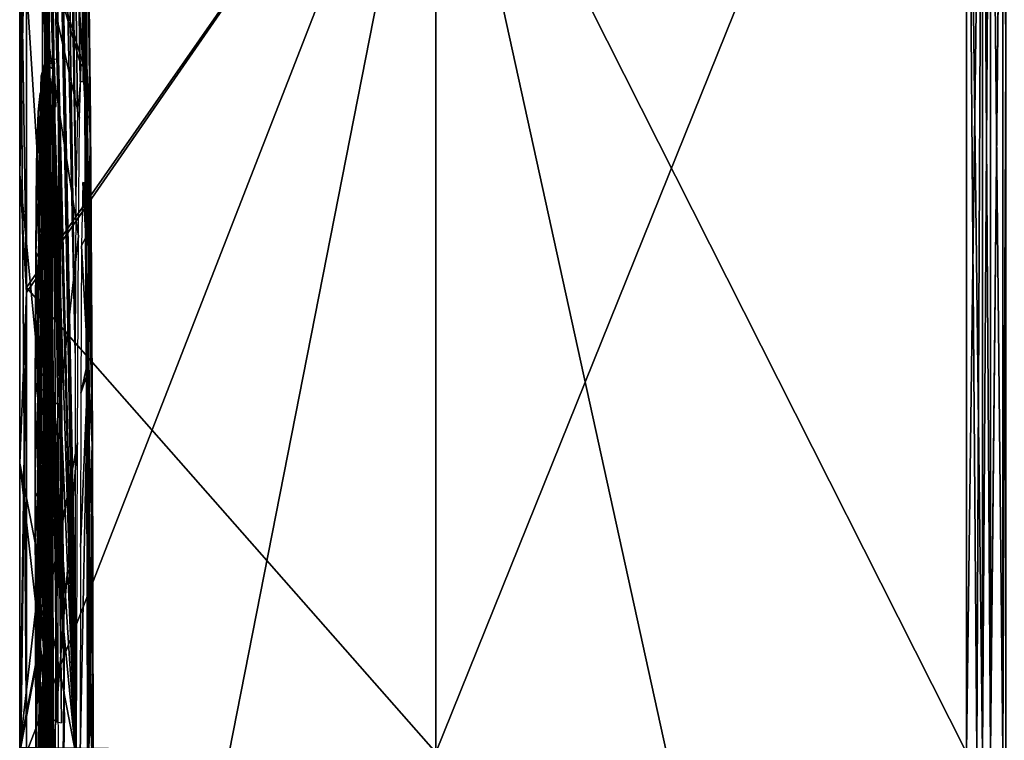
# Model space of a CAD drawing. Header units: millimetres. Extents: x -229 to 223, y -44 to 475.
# Tile 27 of 81: x -229 to -212, y 360 to 373. Entities that reach past the tile are written whole.
import ezdxf

# ---------------------------------------------------------------- set-up
doc = ezdxf.new("R2010")
doc.units = ezdxf.units.MM
doc.header["$LTSCALE"] = 52.148148
for name, color, linetype in [('250', 7, 'CONTINUOUS'), ('251', 7, 'CONTINUOUS'), ('252', 7, 'CONTINUOUS'), ('334', 7, 'CONTINUOUS'), ('335', 7, 'CONTINUOUS'), ('337', 7, 'CONTINUOUS'), ('359', 7, 'CONTINUOUS'), ('360', 7, 'CONTINUOUS'), ('364', 7, 'CONTINUOUS'), ('365', 7, 'CONTINUOUS'), ('366', 7, 'CONTINUOUS'), ('367', 7, 'CONTINUOUS'), ('370', 7, 'CONTINUOUS'), ('371', 7, 'CONTINUOUS'), ('372', 7, 'CONTINUOUS'), ('376', 7, 'CONTINUOUS'), ('377', 7, 'CONTINUOUS')]:
    doc.layers.add(name, color=color, linetype=linetype)

msp = doc.modelspace()

# ---------------------------------------------------------------- linework, layer by layer
at = {"layer": '250', "linetype": 'Continuous'}
for points in [[(-212.453, 360, -96.002), (-221.721, 378.348, -74.44), (-212.453, 382.975, -93.212), (-212.453, 360, -96.002)], [(-221.721, 378.348, 74.44), (-221.721, 360, 76.668), (-212.453, 382.975, 93.212), (-221.721, 378.348, 74.44)], [(-212.453, 382.975, 93.212), (-221.721, 360, 76.668), (-212.453, 360, 96.002), (-212.453, 382.975, 93.212)], [(-221.721, 378.348, -74.44), (-221.721, 360, -76.668), (-228.867, 368.115, -55.867), (-221.721, 378.348, -74.44)], [(-228.867, 375.979, -54.145), (-221.721, 378.348, -74.44), (-228.867, 368.115, -55.867), (-228.867, 375.979, -54.145)], [(-225.33, 360, 67.32), (-221.721, 378.348, 74.44), (-228.867, 360, 56.453), (-225.33, 360, 67.32)], [(-228.867, 360, 56.453), (-221.721, 378.348, 74.44), (-228.867, 368.03, 55.879), (-228.867, 360, 56.453)], [(-228.867, 368.03, 55.879), (-221.721, 378.348, 74.44), (-228.867, 375.897, 54.169), (-228.867, 368.03, 55.879)], [(-221.721, 360, 76.668), (-221.721, 378.348, 74.44), (-225.33, 360, 67.32), (-221.721, 360, 76.668)], [(-221.721, 360, -76.668), (-221.721, 378.348, -74.44), (-217.69, 360, -85.739), (-221.721, 360, -76.668)], [(-217.69, 360, -85.739), (-221.721, 378.348, -74.44), (-212.453, 360, -96.002), (-217.69, 360, -85.739)], [(-221.721, 360, -76.668), (-228.867, 360.085, -56.453), (-228.867, 368.115, -55.867), (-221.721, 360, -76.668)]]:
    msp.add_3dface(points, dxfattribs=at)
at = {"layer": '251', "linetype": 'Continuous'}
for points in [[(-228.867, 375.979, -54.145), (-228.867, 368.115, -55.867), (-228.986, 375.666, -53.209), (-228.867, 375.979, -54.145)], [(-228.867, 368.03, 55.879), (-228.867, 375.897, 54.169), (-228.986, 370.096, 54.542), (-228.867, 368.03, 55.879)], [(-228.986, 370.096, 54.542), (-228.867, 375.897, 54.169), (-228.986, 375.21, 53.341), (-228.986, 370.096, 54.542)], [(-228.867, 368.115, -55.867), (-228.867, 360.085, -56.453), (-228.986, 375.666, -53.209), (-228.867, 368.115, -55.867)], [(-228.867, 360.085, -56.453), (-228.986, 360.084, -55.467), (-228.986, 375.666, -53.209), (-228.867, 360.085, -56.453)], [(-228.986, 365.048, 55.237), (-228.867, 368.03, 55.879), (-228.986, 370.096, 54.542), (-228.986, 365.048, 55.237)], [(-228.968, 360, 55.962), (-228.867, 368.03, 55.879), (-228.986, 360, 55.467), (-228.968, 360, 55.962)], [(-228.986, 360, 55.467), (-228.867, 368.03, 55.879), (-228.986, 365.048, 55.237), (-228.986, 360, 55.467)], [(-228.867, 360, 56.453), (-228.867, 368.03, 55.879), (-228.968, 360, 55.962), (-228.867, 360, 56.453)]]:
    msp.add_3dface(points, dxfattribs=at)
at = {"layer": '252', "linetype": 'Continuous'}
for points in [[(-228.986, 399.67, 38.768), (-228.759, 401.314, 28.747), (-228.009, 360, 27.213), (-228.986, 399.67, 38.768)], [(-228.759, 401.314, 28.747), (-228.526, 400.423, 18.527), (-228.017, 366.967, 26.653), (-228.759, 401.314, 28.747)], [(-228.009, 360, 27.213), (-228.759, 401.314, 28.747), (-228.012, 361.183, 27.303), (-228.009, 360, 27.213)], [(-228.012, 361.183, 27.303), (-228.759, 401.314, 28.747), (-228.015, 362.428, 27.333), (-228.012, 361.183, 27.303)], [(-228.015, 362.428, 27.333), (-228.759, 401.314, 28.747), (-228.017, 366.967, 26.653), (-228.015, 362.428, 27.333)], [(-228.526, 400.423, 18.527), (-228.306, 397.043, 8.841), (-228.003, 369.721, 25.114), (-228.526, 400.423, 18.527)], [(-228.017, 366.967, 26.653), (-228.526, 400.423, 18.527), (-228.003, 369.721, 25.114), (-228.017, 366.967, 26.653)], [(-228.986, 396.226, 42.004), (-228.986, 399.67, 38.768), (-228.009, 360, 27.213), (-228.986, 396.226, 42.004)], [(-228.003, 369.721, 25.114), (-228.306, 397.043, 8.841), (-227.976, 371.179, 23.149), (-228.003, 369.721, 25.114)], [(-227.976, 371.179, 23.149), (-228.306, 397.043, 8.841), (-227.932, 371.707, 20.429), (-227.976, 371.179, 23.149)], [(-227.932, 371.707, 20.429), (-228.306, 397.043, 8.841), (-228.111, 391.324, 1.714), (-227.932, 371.707, 20.429)], [(-228.986, 389.765, 46.805), (-228.986, 396.226, 42.004), (-228.009, 360, 27.213), (-228.986, 389.765, 46.805)], [(-228.09, 390.485, 1.714), (-227.932, 371.707, 20.429), (-228.111, 391.324, 1.714), (-228.09, 390.485, 1.714)], [(-228.069, 389.653, 1.714), (-227.932, 371.707, 20.429), (-228.09, 390.485, 1.714), (-228.069, 389.653, 1.714)], [(-228.986, 389.948, -46.688), (-228.986, 375.666, -53.209), (-227.882, 372.026, -17.065), (-228.986, 389.948, -46.688)], [(-227.888, 378.916, -9.555), (-228.986, 389.948, -46.688), (-227.882, 372.026, -17.065), (-227.888, 378.916, -9.555)], [(-228.986, 382.7, 50.609), (-228.986, 389.765, 46.805), (-228.009, 360, 27.213), (-228.986, 382.7, 50.609)], [(-227.877, 371.707, 16.952), (-227.932, 371.707, 20.429), (-228.069, 389.653, 1.714), (-227.877, 371.707, 16.952)], [(-228.053, 389.086, 0.193), (-227.877, 371.707, 16.952), (-228.069, 389.653, 1.714), (-228.053, 389.086, 0.193)], [(-228.028, 388.022, -0.671), (-227.877, 371.707, 16.952), (-228.053, 389.086, 0.193), (-228.028, 388.022, -0.671)], [(-227.976, 385.657, -1.139), (-227.877, 371.707, 16.952), (-228.028, 388.022, -0.671), (-227.976, 385.657, -1.139)], [(-227.833, 371.707, 13.475), (-227.877, 371.707, 16.952), (-227.976, 385.657, -1.139), (-227.833, 371.707, 13.475)], [(-227.906, 382.171, -1.266), (-227.833, 371.707, 13.475), (-227.976, 385.657, -1.139), (-227.906, 382.171, -1.266)], [(-228.986, 375.21, 53.341), (-228.986, 382.7, 50.609), (-228.009, 360, 27.213), (-228.986, 375.21, 53.341)], [(-227.828, 371.225, 13.475), (-227.833, 371.707, 13.475), (-227.906, 382.171, -1.266), (-227.828, 371.225, 13.475)], [(-227.824, 370.746, 13.475), (-227.828, 371.225, 13.475), (-227.906, 382.171, -1.266), (-227.824, 370.746, 13.475)], [(-227.829, 368.055, 15.654), (-227.824, 370.746, 13.475), (-227.906, 382.171, -1.266), (-227.829, 368.055, 15.654)], [(-227.816, 376.591, -1.266), (-227.829, 368.055, 15.654), (-227.906, 382.171, -1.266), (-227.816, 376.591, -1.266)], [(-227.816, 370.748, -12.689), (-227.888, 378.916, -9.555), (-227.882, 372.026, -17.065), (-227.816, 370.748, -12.689)], [(-227.888, 378.916, -9.555), (-227.816, 370.748, -12.689), (-227.823, 372.108, -12.203), (-227.888, 378.916, -9.555)], [(-227.818, 376.155, -4.544), (-227.888, 378.916, -9.555), (-227.823, 372.108, -12.203), (-227.818, 376.155, -4.544)], [(-227.819, 366.094, 15.73), (-227.829, 368.055, 15.654), (-227.816, 376.591, -1.266), (-227.819, 366.094, 15.73)], [(-227.752, 371.036, -1.266), (-227.819, 366.094, 15.73), (-227.816, 376.591, -1.266), (-227.752, 371.036, -1.266)], [(-227.823, 372.108, -12.203), (-227.821, 372.108, -11.919), (-227.818, 376.155, -4.544), (-227.823, 372.108, -12.203)], [(-227.818, 372.108, -11.637), (-227.818, 376.155, -4.544), (-227.821, 372.108, -11.919), (-227.818, 372.108, -11.637)], [(-227.757, 370.764, -4.544), (-227.818, 376.155, -4.544), (-227.818, 372.108, -11.637), (-227.757, 370.764, -4.544)], [(-228.986, 375.666, -53.209), (-228.986, 360.084, -55.467), (-227.959, 369.012, -23.231), (-228.986, 375.666, -53.209)], [(-227.882, 372.026, -17.065), (-228.986, 375.666, -53.209), (-227.914, 371.978, -19.22), (-227.882, 372.026, -17.065)], [(-227.914, 371.978, -19.22), (-228.986, 375.666, -53.209), (-227.94, 371.073, -21.243), (-227.914, 371.978, -19.22)], [(-227.94, 371.073, -21.243), (-228.986, 375.666, -53.209), (-227.959, 369.012, -23.231), (-227.94, 371.073, -21.243)], [(-228.986, 370.096, 54.542), (-228.986, 375.21, 53.341), (-228.009, 360, 27.213), (-228.986, 370.096, 54.542)], [(-227.823, 372.108, -12.203), (-227.816, 370.748, -12.689), (-227.819, 371.432, -12.376), (-227.823, 372.108, -12.203)], [(-227.721, 365.38, -4.544), (-227.757, 370.764, -4.544), (-227.818, 372.108, -11.637), (-227.721, 365.38, -4.544)], [(-227.773, 366.313, -11.658), (-227.721, 365.38, -4.544), (-227.818, 372.108, -11.637), (-227.773, 366.313, -11.658)], [(-227.848, 371.275, -15.053), (-227.816, 370.748, -12.689), (-227.882, 372.026, -17.065), (-227.848, 371.275, -15.053)], [(-227.819, 371.432, -12.376), (-227.816, 370.748, -12.689), (-227.816, 370.874, -12.609), (-227.819, 371.432, -12.376)], [(-227.816, 370.551, -12.913), (-227.816, 370.748, -12.689), (-227.848, 371.275, -15.053), (-227.816, 370.551, -12.913)], [(-227.834, 370.837, -14.269), (-227.816, 370.551, -12.913), (-227.848, 371.275, -15.053), (-227.834, 370.837, -14.269)], [(-227.807, 363.051, 15.73), (-227.819, 366.094, 15.73), (-227.752, 371.036, -1.266), (-227.807, 363.051, 15.73)], [(-227.713, 365.506, -1.267), (-227.807, 363.051, 15.73), (-227.752, 371.036, -1.266), (-227.713, 365.506, -1.267)], [(-227.835, 370.261, 14.792), (-227.824, 370.746, 13.475), (-227.836, 369.417, 15.404), (-227.835, 370.261, 14.792)], [(-227.836, 369.417, 15.404), (-227.824, 370.746, 13.475), (-227.829, 368.055, 15.654), (-227.836, 369.417, 15.404)], [(-227.826, 370.569, -13.745), (-227.816, 370.551, -12.913), (-227.834, 370.837, -14.269), (-227.826, 370.569, -13.745)], [(-227.82, 370.443, -13.389), (-227.816, 370.551, -12.913), (-227.826, 370.569, -13.745), (-227.82, 370.443, -13.389)], [(-228.986, 365.048, 55.237), (-228.986, 370.096, 54.542), (-228.009, 360, 27.213), (-228.986, 365.048, 55.237)], [(-227.884, 369.946, -18.488), (-227.904, 368.844, -20.263), (-227.829, 368.991, -15.13), (-227.884, 369.946, -18.488)], [(-227.858, 369.943, -16.732), (-227.884, 369.946, -18.488), (-227.829, 368.991, -15.13), (-227.858, 369.943, -16.732)], [(-227.959, 369.012, -23.231), (-228.986, 360.084, -55.467), (-227.975, 365.411, -25.077), (-227.959, 369.012, -23.231)], [(-227.829, 368.991, -15.13), (-227.904, 368.844, -20.263), (-227.797, 366.824, -13.666), (-227.829, 368.991, -15.13)], [(-227.904, 368.844, -20.263), (-227.919, 366.272, -22.011), (-227.797, 366.824, -13.666), (-227.904, 368.844, -20.263)], [(-227.919, 366.272, -22.011), (-227.795, 366.633, -13.585), (-227.797, 366.824, -13.666), (-227.919, 366.272, -22.011)], [(-227.783, 360, -14.136), (-227.795, 366.633, -13.585), (-227.932, 360, -23.588), (-227.783, 360, -14.136)], [(-227.932, 360, -23.588), (-227.795, 366.633, -13.585), (-227.926, 363.585, -22.966), (-227.932, 360, -23.588)], [(-227.926, 363.585, -22.966), (-227.795, 366.633, -13.585), (-227.919, 366.272, -22.011), (-227.926, 363.585, -22.966)], [(-227.795, 366.633, -13.585), (-227.783, 360, -14.136), (-227.778, 364.243, -12.973), (-227.795, 366.633, -13.585)], [(-227.757, 360.514, -11.678), (-227.721, 365.38, -4.544), (-227.773, 366.313, -11.658), (-227.757, 360.514, -11.678)], [(-228.986, 360.084, -55.467), (-228.986, 360, -55.467), (-227.975, 365.411, -25.077), (-228.986, 360.084, -55.467)], [(-227.975, 365.411, -25.077), (-228.986, 360, -55.467), (-228.402, 360, -40.986), (-227.975, 365.411, -25.077)], [(-227.993, 360, -26.499), (-227.975, 365.411, -25.077), (-228.402, 360, -40.986), (-227.993, 360, -26.499)], [(-227.701, 360, -1.266), (-227.807, 363.051, 15.73), (-227.713, 365.506, -1.267), (-227.701, 360, -1.266)], [(-227.709, 360, -4.544), (-227.721, 365.38, -4.544), (-227.757, 360.514, -11.678), (-227.709, 360, -4.544)], [(-228.986, 360, 55.467), (-228.986, 365.048, 55.237), (-228.414, 360, 41.343), (-228.986, 360, 55.467)], [(-228.414, 360, 41.343), (-228.986, 365.048, 55.237), (-228.009, 360, 27.213), (-228.414, 360, 41.343)], [(-227.778, 364.243, -12.973), (-227.783, 360, -14.136), (-227.763, 360.522, -12.272), (-227.778, 364.243, -12.973)], [(-227.803, 360, 15.73), (-227.807, 363.051, 15.73), (-227.726, 360, 7.865), (-227.803, 360, 15.73)], [(-227.726, 360, 7.865), (-227.807, 363.051, 15.73), (-227.7, 360), (-227.726, 360, 7.865)], [(-227.7, 360), (-227.807, 363.051, 15.73), (-227.7, 360, -0.633), (-227.7, 360)], [(-227.7, 360, -0.633), (-227.807, 363.051, 15.73), (-227.701, 360, -1.266), (-227.7, 360, -0.633)], [(-227.763, 360.522, -12.272), (-227.783, 360, -14.136), (-227.76, 360.518, -11.975), (-227.763, 360.522, -12.272)], [(-227.76, 360.518, -11.975), (-227.783, 360, -14.136), (-227.757, 360.514, -11.678), (-227.76, 360.518, -11.975)], [(-227.783, 360, -14.136), (-227.709, 360, -4.544), (-227.757, 360.514, -11.678), (-227.783, 360, -14.136)]]:
    msp.add_3dface(points, dxfattribs=at)
at = {"layer": '334', "linetype": 'Continuous'}
for points in [[(-211.766, 372.208, -96.149), (-211.819, 381.182, -94.273), (-211.766, 395.85, -90.047), (-211.766, 372.208, -96.149)], [(-211.819, 381.182, -94.273), (-211.819, 360, -96.624), (-212.033, 381.136, -94.066), (-211.819, 381.182, -94.273)], [(-211.819, 360, -96.624), (-212.033, 360, -96.411), (-212.033, 381.136, -94.066), (-211.819, 360, -96.624)], [(-211.819, 360, -96.624), (-211.819, 381.182, -94.273), (-211.766, 372.208, -96.149), (-211.819, 360, -96.624)], [(-211.766, 347.792, -96.149), (-211.819, 360, -96.624), (-211.766, 372.208, -96.149), (-211.766, 347.792, -96.149)]]:
    msp.add_3dface(points, dxfattribs=at)
at = {"layer": '335', "linetype": 'Continuous'}
for points in [[(-212.453, 360, -96.002), (-212.453, 382.975, -93.212), (-212.273, 360, -96.238), (-212.453, 360, -96.002)], [(-212.453, 382.975, -93.212), (-212.172, 381.434, -93.91), (-212.172, 360, -96.325), (-212.453, 382.975, -93.212)], [(-212.453, 382.975, -93.212), (-212.172, 360, -96.325), (-212.273, 360, -96.238), (-212.453, 382.975, -93.212)], [(-212.453, 382.975, 93.212), (-212.453, 360, 96.002), (-212.172, 381.434, 93.91), (-212.453, 382.975, 93.212)], [(-212.172, 381.434, 93.91), (-212.453, 360, 96.002), (-212.273, 360, 96.238), (-212.172, 381.434, 93.91)], [(-212.172, 360, 96.325), (-212.172, 381.434, 93.91), (-212.273, 360, 96.238), (-212.172, 360, 96.325)], [(-212.033, 381.136, -94.066), (-212.033, 360, -96.411), (-212.172, 381.434, -93.91), (-212.033, 381.136, -94.066)], [(-212.172, 381.434, -93.91), (-212.033, 360, -96.411), (-212.172, 360, -96.325), (-212.172, 381.434, -93.91)], [(-212.172, 381.434, 93.91), (-212.172, 360, 96.325), (-212.033, 381.189, 94.054), (-212.172, 381.434, 93.91)], [(-212.033, 381.189, 94.054), (-212.172, 360, 96.325), (-212.033, 360.073, 96.411), (-212.033, 381.189, 94.054)]]:
    msp.add_3dface(points, dxfattribs=at)
at = {"layer": '337', "linetype": 'Continuous'}
for points in [[(-211.766, 395.85, 90.047), (-211.819, 381.182, 94.273), (-211.766, 372.208, 96.149), (-211.766, 395.85, 90.047)], [(-212.033, 381.189, 94.054), (-212.033, 360.073, 96.411), (-211.819, 381.182, 94.273), (-212.033, 381.189, 94.054)], [(-212.033, 360.073, 96.411), (-212.033, 360, 96.411), (-211.819, 381.182, 94.273), (-212.033, 360.073, 96.411)], [(-212.033, 360, 96.411), (-211.819, 360, 96.624), (-211.819, 381.182, 94.273), (-212.033, 360, 96.411)], [(-211.819, 381.182, 94.273), (-211.819, 360, 96.624), (-211.766, 372.208, 96.149), (-211.819, 381.182, 94.273)], [(-211.766, 372.208, 96.149), (-211.819, 360, 96.624), (-211.766, 347.792, 96.149), (-211.766, 372.208, 96.149)]]:
    msp.add_3dface(points, dxfattribs=at)
at = {"layer": '359', "linetype": 'Continuous'}
for points in [[(-228.52, 371.906, -12.04), (-228.516, 371.289, -12.21), (-228.519, 371.906, -11.938), (-228.52, 371.906, -12.04)], [(-228.519, 371.906, -11.938), (-228.516, 371.289, -12.21), (-228.518, 371.906, -11.836), (-228.519, 371.906, -11.938)], [(-228.516, 371.289, -12.21), (-228.513, 370.778, -12.43), (-228.518, 371.906, -11.836), (-228.516, 371.289, -12.21)], [(-228.518, 371.906, -11.836), (-228.513, 370.778, -12.43), (-228.475, 366.218, -11.856), (-228.518, 371.906, -11.836)], [(-228.634, 371.018, -20.962), (-228.557, 370.094, -16.543), (-228.61, 371.81, -19.028), (-228.634, 371.018, -20.962)], [(-228.61, 371.81, -19.028), (-228.557, 370.094, -16.543), (-228.525, 370.385, -13.825), (-228.61, 371.81, -19.028)], [(-228.578, 371.801, -16.958), (-228.61, 371.81, -19.028), (-228.525, 370.385, -13.825), (-228.578, 371.801, -16.958)], [(-228.547, 371.099, -15.15), (-228.578, 371.801, -16.958), (-228.534, 370.677, -14.396), (-228.547, 371.099, -15.15)], [(-228.534, 370.677, -14.396), (-228.578, 371.801, -16.958), (-228.525, 370.385, -13.825), (-228.534, 370.677, -14.396)], [(-228.654, 369.193, -22.847), (-228.607, 369.044, -20.339), (-228.634, 371.018, -20.962), (-228.654, 369.193, -22.847)], [(-228.586, 370.157, -18.467), (-228.557, 370.094, -16.543), (-228.634, 371.018, -20.962), (-228.586, 370.157, -18.467)], [(-228.607, 369.044, -20.339), (-228.586, 370.157, -18.467), (-228.634, 371.018, -20.962), (-228.607, 369.044, -20.339)], [(-228.475, 366.218, -11.856), (-228.513, 370.778, -12.43), (-228.514, 370.371, -12.82), (-228.475, 366.218, -11.856)], [(-228.525, 370.385, -13.825), (-228.557, 370.094, -16.543), (-228.519, 370.242, -13.387), (-228.525, 370.385, -13.825)], [(-228.526, 369.017, -14.872), (-228.475, 366.218, -11.856), (-228.514, 370.371, -12.82), (-228.526, 369.017, -14.872)], [(-228.519, 370.242, -13.387), (-228.526, 369.017, -14.872), (-228.514, 370.371, -12.82), (-228.519, 370.242, -13.387)], [(-228.557, 370.094, -16.543), (-228.526, 369.017, -14.872), (-228.519, 370.242, -13.387), (-228.557, 370.094, -16.543)], [(-228.661, 367.782, -23.757), (-228.607, 369.044, -20.339), (-228.654, 369.193, -22.847), (-228.661, 367.782, -23.757)], [(-228.623, 366.36, -22.187), (-228.607, 369.044, -20.339), (-228.661, 367.782, -23.757), (-228.623, 366.36, -22.187)], [(-228.496, 366.908, -13.482), (-228.475, 366.218, -11.856), (-228.526, 369.017, -14.872), (-228.496, 366.908, -13.482)], [(-228.668, 366.01, -24.615), (-228.623, 366.36, -22.187), (-228.661, 367.782, -23.757), (-228.668, 366.01, -24.615)], [(-228.476, 364.291, -12.777), (-228.475, 366.218, -11.856), (-228.496, 366.908, -13.482), (-228.476, 364.291, -12.777)], [(-228.634, 361.412, -23.599), (-228.623, 366.36, -22.187), (-228.676, 363.853, -25.401), (-228.634, 361.412, -23.599)], [(-228.676, 363.853, -25.401), (-228.623, 366.36, -22.187), (-228.668, 366.01, -24.615), (-228.676, 363.853, -25.401)], [(-228.464, 363.445, -11.866), (-228.475, 366.218, -11.856), (-228.476, 364.291, -12.777), (-228.464, 363.445, -11.866)], [(-228.461, 360.718, -12.107), (-228.464, 363.445, -11.866), (-228.476, 364.291, -12.777), (-228.461, 360.718, -12.107)], [(-228.685, 361.25, -26.065), (-228.634, 361.412, -23.599), (-228.676, 363.853, -25.401), (-228.685, 361.25, -26.065)], [(-228.459, 360.718, -11.876), (-228.464, 363.445, -11.866), (-228.461, 360.718, -12.107), (-228.459, 360.718, -11.876)], [(-228.642, 358.009, -23.961), (-228.634, 361.412, -23.599), (-228.696, 358.113, -26.538), (-228.642, 358.009, -23.961)], [(-228.696, 358.113, -26.538), (-228.634, 361.412, -23.599), (-228.685, 361.25, -26.065), (-228.696, 358.113, -26.538)]]:
    msp.add_3dface(points, dxfattribs=at)
at = {"layer": '360', "linetype": 'Continuous'}
for points in [[(-228.61, 371.81, -19.028), (-228.578, 371.801, -16.958), (-228.545, 372.018, -18.607), (-228.61, 371.81, -19.028)], [(-228.61, 371.81, -19.028), (-228.545, 372.018, -18.607), (-228.586, 370.483, -21.881), (-228.61, 371.81, -19.028)], [(-228.586, 370.483, -21.881), (-228.545, 372.018, -18.607), (-228.438, 370.927, -21.443), (-228.586, 370.483, -21.881)], [(-228.545, 372.018, -18.607), (-228.578, 371.801, -16.958), (-228.489, 371.223, -15.08), (-228.545, 372.018, -18.607)], [(-228.545, 372.018, -18.607), (-228.488, 371.224, -15.08), (-228.379, 372.039, -17.141), (-228.545, 372.018, -18.607)], [(-228.413, 371.937, -19.39), (-228.545, 372.018, -18.607), (-228.379, 372.039, -17.141), (-228.413, 371.937, -19.39)], [(-228.488, 371.224, -15.08), (-228.545, 372.018, -18.607), (-228.489, 371.223, -15.08), (-228.488, 371.224, -15.08)], [(-228.438, 370.927, -21.443), (-228.545, 372.018, -18.607), (-228.413, 371.937, -19.39), (-228.438, 370.927, -21.443)], [(-228.488, 371.224, -15.08), (-228.347, 371.275, -15.053), (-228.379, 372.039, -17.141), (-228.488, 371.224, -15.08)], [(-228.634, 371.018, -20.962), (-228.61, 371.81, -19.028), (-228.586, 370.483, -21.881), (-228.634, 371.018, -20.962)], [(-228.578, 371.801, -16.958), (-228.547, 371.099, -15.15), (-228.489, 371.223, -15.08), (-228.578, 371.801, -16.958)], [(-228.654, 369.193, -22.847), (-228.634, 371.018, -20.962), (-228.586, 370.483, -21.881), (-228.654, 369.193, -22.847)], [(-228.456, 369.001, -23.239), (-228.586, 370.483, -21.881), (-228.438, 370.927, -21.443), (-228.456, 369.001, -23.239)], [(-228.654, 369.193, -22.847), (-228.586, 370.483, -21.881), (-228.605, 367.556, -24.044), (-228.654, 369.193, -22.847)], [(-228.605, 367.556, -24.044), (-228.586, 370.483, -21.881), (-228.456, 369.001, -23.239), (-228.605, 367.556, -24.044)], [(-228.661, 367.782, -23.757), (-228.654, 369.193, -22.847), (-228.605, 367.556, -24.044), (-228.661, 367.782, -23.757)], [(-228.466, 366.656, -24.553), (-228.605, 367.556, -24.044), (-228.456, 369.001, -23.239), (-228.466, 366.656, -24.553)], [(-228.668, 366.01, -24.615), (-228.661, 367.782, -23.757), (-228.605, 367.556, -24.044), (-228.668, 366.01, -24.615)], [(-228.668, 366.01, -24.615), (-228.605, 367.556, -24.044), (-228.618, 364.196, -25.444), (-228.668, 366.01, -24.615)], [(-228.618, 364.196, -25.444), (-228.605, 367.556, -24.044), (-228.473, 364.775, -25.311), (-228.618, 364.196, -25.444)], [(-228.473, 364.775, -25.311), (-228.605, 367.556, -24.044), (-228.466, 366.656, -24.553), (-228.473, 364.775, -25.311)], [(-228.676, 363.853, -25.401), (-228.668, 366.01, -24.615), (-228.618, 364.196, -25.444), (-228.676, 363.853, -25.401)], [(-228.481, 362.557, -25.977), (-228.618, 364.196, -25.444), (-228.473, 364.775, -25.311), (-228.481, 362.557, -25.977)], [(-228.676, 363.853, -25.401), (-228.618, 364.196, -25.444), (-228.63, 360.666, -26.324), (-228.676, 363.853, -25.401)], [(-228.63, 360.666, -26.324), (-228.618, 364.196, -25.444), (-228.481, 362.557, -25.977), (-228.63, 360.666, -26.324)], [(-228.685, 361.25, -26.065), (-228.676, 363.853, -25.401), (-228.63, 360.666, -26.324), (-228.685, 361.25, -26.065)], [(-228.488, 360.41, -26.431), (-228.63, 360.666, -26.324), (-228.481, 362.557, -25.977), (-228.488, 360.41, -26.431)], [(-228.696, 358.113, -26.538), (-228.685, 361.25, -26.065), (-228.63, 360.666, -26.324), (-228.696, 358.113, -26.538)], [(-228.696, 358.113, -26.538), (-228.63, 360.666, -26.324), (-228.643, 357.056, -26.774), (-228.696, 358.113, -26.538)], [(-228.643, 357.056, -26.774), (-228.63, 360.666, -26.324), (-228.496, 358.281, -26.725), (-228.643, 357.056, -26.774)], [(-228.496, 358.281, -26.725), (-228.63, 360.666, -26.324), (-228.488, 360.41, -26.431), (-228.496, 358.281, -26.725)]]:
    msp.add_3dface(points, dxfattribs=at)
at = {"layer": '364', "linetype": 'Continuous'}
for points in [[(-228.623, 366.36, -22.187), (-228.634, 361.412, -23.599), (-228.563, 366.298, -22.062), (-228.623, 366.36, -22.187)], [(-228.634, 361.412, -23.599), (-228.576, 360.179, -23.625), (-228.563, 366.298, -22.062), (-228.634, 361.412, -23.599)], [(-228.563, 366.298, -22.062), (-228.576, 360.179, -23.625), (-228.423, 366.272, -22.011), (-228.563, 366.298, -22.062)], [(-228.423, 366.272, -22.011), (-228.576, 360.179, -23.625), (-228.434, 360.957, -23.467), (-228.423, 366.272, -22.011)], [(-228.634, 361.412, -23.599), (-228.642, 358.009, -23.961), (-228.576, 360.179, -23.625), (-228.634, 361.412, -23.599)], [(-228.434, 360.957, -23.467), (-228.576, 360.179, -23.625), (-228.442, 357.933, -23.769), (-228.434, 360.957, -23.467)]]:
    msp.add_3dface(points, dxfattribs=at)
at = {"layer": '365', "linetype": 'Continuous'}
for points in [[(-228.462, 372.045, -11.697), (-228.338, 360.534, -11.694), (-228.398, 372.089, -11.653), (-228.462, 372.045, -11.697)], [(-228.318, 372.108, -11.637), (-228.398, 372.089, -11.653), (-228.276, 366.313, -11.658), (-228.318, 372.108, -11.637)], [(-228.338, 360.534, -11.694), (-228.258, 360.518, -11.678), (-228.398, 372.089, -11.653), (-228.338, 360.534, -11.694)], [(-228.398, 372.089, -11.653), (-228.258, 360.518, -11.678), (-228.276, 366.313, -11.658), (-228.398, 372.089, -11.653)], [(-228.518, 371.906, -11.836), (-228.459, 360.718, -11.876), (-228.462, 372.045, -11.697), (-228.518, 371.906, -11.836)], [(-228.518, 371.906, -11.836), (-228.475, 366.218, -11.856), (-228.459, 360.718, -11.876), (-228.518, 371.906, -11.836)], [(-228.459, 360.718, -11.876), (-228.402, 360.579, -11.738), (-228.462, 372.045, -11.697), (-228.459, 360.718, -11.876)], [(-228.402, 360.579, -11.738), (-228.338, 360.534, -11.694), (-228.462, 372.045, -11.697), (-228.402, 360.579, -11.738)], [(-228.475, 366.218, -11.856), (-228.464, 363.445, -11.866), (-228.459, 360.718, -11.876), (-228.475, 366.218, -11.856)]]:
    msp.add_3dface(points, dxfattribs=at)
at = {"layer": '366', "linetype": 'Continuous'}
for points in [[(-228.493, 374.83, -1.46), (-228.81, 391.119, -3.587), (-228.459, 371.836, -1.466), (-228.493, 374.83, -1.46)], [(-228.459, 371.836, -1.466), (-228.81, 391.119, -3.587), (-228.733, 387.822, -4.862), (-228.459, 371.836, -1.466)], [(-228.697, 386.25, -4.544), (-228.459, 371.836, -1.466), (-228.733, 387.822, -4.862), (-228.697, 386.25, -4.544)], [(-228.437, 369.311, -1.488), (-228.459, 371.836, -1.466), (-228.697, 386.25, -4.544), (-228.437, 369.311, -1.488)], [(-228.411, 365.067, -0.891), (-228.437, 369.311, -1.488), (-228.697, 386.25, -4.544), (-228.411, 365.067, -0.891)], [(-228.66, 384.554, -4.409), (-228.411, 365.067, -0.891), (-228.697, 386.25, -4.544), (-228.66, 384.554, -4.409)], [(-228.602, 381.55, -4.344), (-228.411, 365.067, -0.891), (-228.66, 384.554, -4.409), (-228.602, 381.55, -4.344)], [(-228.475, 372.686, -4.344), (-228.411, 365.067, -0.891), (-228.602, 381.55, -4.344), (-228.475, 372.686, -4.344)], [(-228.406, 363.458, -1.573), (-228.411, 365.067, -0.891), (-228.475, 372.686, -4.344), (-228.406, 363.458, -1.573)], [(-228.427, 366.682, -4.344), (-228.406, 363.458, -1.573), (-228.475, 372.686, -4.344), (-228.427, 366.682, -4.344)], [(-228.421, 367.028, -0.978), (-228.437, 369.311, -1.488), (-228.411, 365.067, -0.891), (-228.421, 367.028, -0.978)], [(-228.405, 362.729, -2.03), (-228.406, 363.458, -1.573), (-228.427, 366.682, -4.344), (-228.405, 362.729, -2.03)], [(-228.417, 364.575, -4.344), (-228.405, 362.729, -2.03), (-228.427, 366.682, -4.344), (-228.417, 364.575, -4.344)], [(-228.404, 361.911, -2.429), (-228.405, 362.729, -2.03), (-228.417, 364.575, -4.344), (-228.404, 361.911, -2.429)], [(-228.412, 362.952, -4.344), (-228.404, 361.911, -2.429), (-228.417, 364.575, -4.344), (-228.412, 362.952, -4.344)], [(-228.403, 361.012, -2.656), (-228.404, 361.911, -2.429), (-228.412, 362.952, -4.344), (-228.403, 361.012, -2.656)], [(-228.409, 361.558, -4.344), (-228.403, 361.012, -2.656), (-228.412, 362.952, -4.344), (-228.409, 361.558, -4.344)], [(-228.408, 360.248, -4.344), (-228.403, 361.012, -2.656), (-228.409, 361.558, -4.344), (-228.408, 360.248, -4.344)], [(-228.403, 360.109, -2.669), (-228.403, 361.012, -2.656), (-228.408, 360.248, -4.344), (-228.403, 360.109, -2.669)], [(-228.408, 358.955, -4.344), (-228.403, 360.109, -2.669), (-228.408, 360.248, -4.344), (-228.408, 358.955, -4.344)]]:
    msp.add_3dface(points, dxfattribs=at)
at = {"layer": '367', "linetype": 'Continuous'}
for points in [[(-228.475, 372.686, -4.344), (-228.602, 381.55, -4.344), (-228.546, 381.551, -4.483), (-228.475, 372.686, -4.344)], [(-228.551, 341.472, -4.344), (-228.456, 349.282, -4.344), (-228.546, 381.551, -4.483), (-228.551, 341.472, -4.344)], [(-228.551, 341.472, -4.344), (-228.546, 381.551, -4.483), (-228.495, 341.471, -4.483), (-228.551, 341.472, -4.344)], [(-228.546, 381.551, -4.483), (-228.481, 381.552, -4.528), (-228.495, 341.471, -4.483), (-228.546, 381.551, -4.483)], [(-228.456, 349.282, -4.344), (-228.421, 354.478, -4.344), (-228.546, 381.551, -4.483), (-228.456, 349.282, -4.344)], [(-228.421, 354.478, -4.344), (-228.414, 356.282, -4.344), (-228.546, 381.551, -4.483), (-228.421, 354.478, -4.344)], [(-228.414, 356.282, -4.344), (-228.41, 357.661, -4.344), (-228.546, 381.551, -4.483), (-228.414, 356.282, -4.344)], [(-228.41, 357.661, -4.344), (-228.408, 358.955, -4.344), (-228.546, 381.551, -4.483), (-228.41, 357.661, -4.344)], [(-228.408, 358.955, -4.344), (-228.408, 360.248, -4.344), (-228.546, 381.551, -4.483), (-228.408, 358.955, -4.344)], [(-228.408, 360.248, -4.344), (-228.409, 361.558, -4.344), (-228.546, 381.551, -4.483), (-228.408, 360.248, -4.344)], [(-228.409, 361.558, -4.344), (-228.412, 362.952, -4.344), (-228.546, 381.551, -4.483), (-228.409, 361.558, -4.344)], [(-228.412, 362.952, -4.344), (-228.417, 364.575, -4.344), (-228.546, 381.551, -4.483), (-228.412, 362.952, -4.344)], [(-228.417, 364.575, -4.344), (-228.427, 366.682, -4.344), (-228.546, 381.551, -4.483), (-228.417, 364.575, -4.344)], [(-228.427, 366.682, -4.344), (-228.475, 372.686, -4.344), (-228.546, 381.551, -4.483), (-228.427, 366.682, -4.344)], [(-228.495, 341.471, -4.483), (-228.481, 381.552, -4.528), (-228.431, 341.47, -4.528), (-228.495, 341.471, -4.483)], [(-228.481, 381.552, -4.528), (-228.402, 381.554, -4.544), (-228.431, 341.47, -4.528), (-228.481, 381.552, -4.528)], [(-228.431, 341.47, -4.528), (-228.402, 381.554, -4.544), (-228.209, 361.511, -4.544), (-228.431, 341.47, -4.528)], [(-228.351, 341.468, -4.544), (-228.431, 341.47, -4.528), (-228.209, 361.511, -4.544), (-228.351, 341.468, -4.544)]]:
    msp.add_3dface(points, dxfattribs=at)
at = {"layer": '370', "linetype": 'Continuous'}
for points in [[(-228.545, 382.169, -1.322), (-228.606, 382.167, -1.466), (-228.526, 338.872, -1.322), (-228.545, 382.169, -1.322)], [(-228.606, 382.167, -1.466), (-228.54, 378.262, -1.454), (-228.526, 338.872, -1.322), (-228.606, 382.167, -1.466)], [(-228.406, 382.171, -1.266), (-228.545, 382.169, -1.322), (-228.201, 360.52, -1.266), (-228.406, 382.171, -1.266)], [(-228.201, 360.52, -1.266), (-228.545, 382.169, -1.322), (-228.388, 338.87, -1.266), (-228.201, 360.52, -1.266)], [(-228.388, 338.87, -1.266), (-228.545, 382.169, -1.322), (-228.526, 338.872, -1.322), (-228.388, 338.87, -1.266)], [(-228.54, 378.262, -1.454), (-228.493, 374.83, -1.46), (-228.403, 357.818, -1.7), (-228.54, 378.262, -1.454)], [(-228.54, 378.262, -1.454), (-228.403, 357.818, -1.7), (-228.404, 357.226, -1.375), (-228.54, 378.262, -1.454)], [(-228.54, 378.262, -1.454), (-228.404, 357.226, -1.375), (-228.526, 338.872, -1.322), (-228.54, 378.262, -1.454)], [(-228.493, 374.83, -1.46), (-228.459, 371.836, -1.466), (-228.403, 357.818, -1.7), (-228.493, 374.83, -1.46)], [(-228.459, 371.836, -1.466), (-228.437, 369.311, -1.488), (-228.421, 367.028, -0.978), (-228.459, 371.836, -1.466)], [(-228.459, 371.836, -1.466), (-228.421, 367.028, -0.978), (-228.403, 357.818, -1.7), (-228.459, 371.836, -1.466)], [(-228.421, 367.028, -0.978), (-228.411, 365.067, -0.891), (-228.403, 357.818, -1.7), (-228.421, 367.028, -0.978)], [(-228.411, 365.067, -0.891), (-228.406, 363.458, -1.573), (-228.403, 357.818, -1.7), (-228.411, 365.067, -0.891)], [(-228.406, 363.458, -1.573), (-228.405, 362.729, -2.03), (-228.403, 357.818, -1.7), (-228.406, 363.458, -1.573)], [(-228.405, 362.729, -2.03), (-228.404, 361.911, -2.429), (-228.403, 357.818, -1.7), (-228.405, 362.729, -2.03)], [(-228.404, 361.911, -2.429), (-228.403, 361.012, -2.656), (-228.403, 357.818, -1.7), (-228.404, 361.911, -2.429)], [(-228.403, 361.012, -2.656), (-228.403, 360.109, -2.669), (-228.403, 357.818, -1.7), (-228.403, 361.012, -2.656)]]:
    msp.add_3dface(points, dxfattribs=at)
at = {"layer": '371', "linetype": 'Continuous'}
for points in [[(-228.665, 371.181, 22.577), (-228.63, 371.505, 20.426), (-228.532, 368.045, 15.853), (-228.665, 371.181, 22.577)], [(-228.63, 371.505, 20.426), (-228.575, 371.505, 16.898), (-228.539, 369.467, 15.594), (-228.63, 371.505, 20.426)], [(-228.532, 368.045, 15.853), (-228.63, 371.505, 20.426), (-228.539, 369.467, 15.594), (-228.532, 368.045, 15.853)], [(-228.575, 371.505, 16.898), (-228.533, 371.505, 13.672), (-228.539, 370.369, 14.975), (-228.575, 371.505, 16.898)], [(-228.539, 369.467, 15.594), (-228.575, 371.505, 16.898), (-228.539, 370.369, 14.975), (-228.539, 369.467, 15.594)], [(-228.533, 371.505, 13.672), (-228.531, 371.209, 13.672), (-228.539, 370.369, 14.975), (-228.533, 371.505, 13.672)], [(-228.69, 370.285, 24.234), (-228.665, 371.181, 22.577), (-228.522, 366.093, 15.928), (-228.69, 370.285, 24.234)], [(-228.522, 366.093, 15.928), (-228.665, 371.181, 22.577), (-228.532, 368.045, 15.853), (-228.522, 366.093, 15.928)], [(-228.528, 370.912, 13.672), (-228.539, 370.369, 14.975), (-228.531, 371.209, 13.672), (-228.528, 370.912, 13.672)], [(-228.706, 368.726, 25.595), (-228.69, 370.285, 24.234), (-228.522, 366.093, 15.928), (-228.706, 368.726, 25.595)], [(-228.711, 367.594, 26.189), (-228.706, 368.726, 25.595), (-228.506, 360.607, 15.932), (-228.711, 367.594, 26.189)], [(-228.506, 360.607, 15.932), (-228.706, 368.726, 25.595), (-228.522, 366.093, 15.928), (-228.506, 360.607, 15.932)], [(-228.714, 366.18, 26.68), (-228.711, 367.594, 26.189), (-228.506, 360.607, 15.932), (-228.714, 366.18, 26.68)], [(-228.713, 364.462, 27.009), (-228.714, 366.18, 26.68), (-228.506, 360.607, 15.932), (-228.713, 364.462, 27.009)], [(-228.71, 362.427, 27.128), (-228.713, 364.462, 27.009), (-228.506, 360.607, 15.932), (-228.71, 362.427, 27.128)], [(-228.705, 359.841, 26.99), (-228.71, 362.427, 27.128), (-228.506, 360.607, 15.932), (-228.705, 359.841, 26.99)], [(-228.516, 355.04, 15.929), (-228.705, 359.841, 26.99), (-228.506, 360.607, 15.932), (-228.516, 355.04, 15.929)]]:
    msp.add_3dface(points, dxfattribs=at)
at = {"layer": '372', "linetype": 'Continuous'}
for points in [[(-228.618, 343.671, 15.928), (-228.553, 349.397, 15.931), (-228.464, 366.094, 15.79), (-228.618, 343.671, 15.928)], [(-228.618, 343.671, 15.928), (-228.464, 366.094, 15.79), (-228.56, 343.67, 15.79), (-228.618, 343.671, 15.928)], [(-228.56, 343.67, 15.79), (-228.464, 366.094, 15.79), (-228.558, 343.67, 15.788), (-228.56, 343.67, 15.79)], [(-228.464, 366.094, 15.79), (-228.4, 366.094, 15.746), (-228.558, 343.67, 15.788), (-228.464, 366.094, 15.79)], [(-228.558, 343.67, 15.788), (-228.4, 366.094, 15.746), (-228.496, 343.669, 15.746), (-228.558, 343.67, 15.788)], [(-228.553, 349.397, 15.931), (-228.516, 355.04, 15.929), (-228.464, 366.094, 15.79), (-228.553, 349.397, 15.931)], [(-228.506, 360.607, 15.932), (-228.522, 366.093, 15.928), (-228.464, 366.094, 15.79), (-228.506, 360.607, 15.932)], [(-228.516, 355.04, 15.929), (-228.506, 360.607, 15.932), (-228.464, 366.094, 15.79), (-228.516, 355.04, 15.929)], [(-228.4, 366.094, 15.746), (-228.322, 366.094, 15.73), (-228.496, 343.669, 15.746), (-228.4, 366.094, 15.746)], [(-228.496, 343.669, 15.746), (-228.322, 366.094, 15.73), (-228.317, 354.881, 15.73), (-228.496, 343.669, 15.746)]]:
    msp.add_3dface(points, dxfattribs=at)
at = {"layer": '376', "linetype": 'Continuous'}
for points in [[(-228.71, 362.427, 27.128), (-228.705, 359.841, 26.99), (-228.656, 362.427, 27.27), (-228.71, 362.427, 27.128)], [(-228.705, 359.841, 26.99), (-228.647, 359.768, 27.127), (-228.653, 362.427, 27.272), (-228.705, 359.841, 26.99)], [(-228.705, 359.841, 26.99), (-228.653, 362.427, 27.272), (-228.656, 362.427, 27.27), (-228.705, 359.841, 26.99)], [(-228.653, 362.427, 27.272), (-228.647, 359.768, 27.127), (-228.51, 362.428, 27.333), (-228.653, 362.427, 27.272)], [(-228.51, 362.428, 27.333), (-228.647, 359.768, 27.127), (-228.505, 359.879, 27.2), (-228.51, 362.428, 27.333)]]:
    msp.add_3dface(points, dxfattribs=at)
at = {"layer": '377', "linetype": 'Continuous'}
for points in [[(-228.665, 371.181, 22.577), (-228.606, 371.339, 22.558), (-228.571, 371.648, 20.427), (-228.665, 371.181, 22.577)], [(-228.665, 371.181, 22.577), (-228.571, 371.648, 20.427), (-228.574, 371.645, 20.427), (-228.665, 371.181, 22.577)], [(-228.63, 371.505, 20.426), (-228.665, 371.181, 22.577), (-228.574, 371.645, 20.427), (-228.63, 371.505, 20.426)], [(-228.457, 371.522, 22.117), (-228.43, 371.707, 20.429), (-228.606, 371.339, 22.558), (-228.457, 371.522, 22.117)], [(-228.606, 371.339, 22.558), (-228.43, 371.707, 20.429), (-228.571, 371.648, 20.427), (-228.606, 371.339, 22.558)], [(-228.477, 371.044, 23.433), (-228.457, 371.522, 22.117), (-228.606, 371.339, 22.558), (-228.477, 371.044, 23.433)], [(-228.665, 371.181, 22.577), (-228.69, 370.285, 24.234), (-228.606, 371.339, 22.558), (-228.665, 371.181, 22.577)], [(-228.69, 370.285, 24.234), (-228.634, 370.299, 24.444), (-228.606, 371.339, 22.558), (-228.69, 370.285, 24.234)], [(-228.634, 370.299, 24.444), (-228.477, 371.044, 23.433), (-228.606, 371.339, 22.558), (-228.634, 370.299, 24.444)], [(-228.492, 370.31, 24.523), (-228.477, 371.044, 23.433), (-228.634, 370.299, 24.444), (-228.492, 370.31, 24.523)], [(-228.69, 370.285, 24.234), (-228.706, 368.726, 25.595), (-228.634, 370.299, 24.444), (-228.69, 370.285, 24.234)], [(-228.706, 368.726, 25.595), (-228.65, 368.639, 25.817), (-228.634, 370.299, 24.444), (-228.706, 368.726, 25.595)], [(-228.504, 369.169, 25.547), (-228.492, 370.31, 24.523), (-228.65, 368.639, 25.817), (-228.504, 369.169, 25.547)], [(-228.65, 368.639, 25.817), (-228.492, 370.31, 24.523), (-228.634, 370.299, 24.444), (-228.65, 368.639, 25.817)], [(-228.51, 367.828, 26.309), (-228.504, 369.169, 25.547), (-228.65, 368.639, 25.817), (-228.51, 367.828, 26.309)], [(-228.706, 368.726, 25.595), (-228.711, 367.594, 26.189), (-228.65, 368.639, 25.817), (-228.706, 368.726, 25.595)], [(-228.711, 367.594, 26.189), (-228.656, 366.671, 26.688), (-228.65, 368.639, 25.817), (-228.711, 367.594, 26.189)], [(-228.656, 366.671, 26.688), (-228.51, 367.828, 26.309), (-228.65, 368.639, 25.817), (-228.656, 366.671, 26.688)], [(-228.513, 366.498, 26.803), (-228.51, 367.828, 26.309), (-228.656, 366.671, 26.688), (-228.513, 366.498, 26.803)], [(-228.711, 367.594, 26.189), (-228.714, 366.18, 26.68), (-228.656, 366.671, 26.688), (-228.711, 367.594, 26.189)], [(-228.714, 366.18, 26.68), (-228.656, 364.57, 27.141), (-228.656, 366.671, 26.688), (-228.714, 366.18, 26.68)], [(-228.656, 364.57, 27.141), (-228.513, 366.498, 26.803), (-228.656, 366.671, 26.688), (-228.656, 364.57, 27.141)], [(-228.514, 364.788, 27.172), (-228.513, 366.498, 26.803), (-228.656, 364.57, 27.141), (-228.514, 364.788, 27.172)], [(-228.714, 366.18, 26.68), (-228.713, 364.462, 27.009), (-228.656, 364.57, 27.141), (-228.714, 366.18, 26.68)], [(-228.653, 362.427, 27.272), (-228.514, 364.788, 27.172), (-228.656, 364.57, 27.141), (-228.653, 362.427, 27.272)], [(-228.653, 362.427, 27.272), (-228.51, 362.428, 27.333), (-228.514, 364.788, 27.172), (-228.653, 362.427, 27.272)], [(-228.713, 364.462, 27.009), (-228.71, 362.427, 27.128), (-228.656, 364.57, 27.141), (-228.713, 364.462, 27.009)], [(-228.71, 362.427, 27.128), (-228.656, 362.427, 27.27), (-228.656, 364.57, 27.141), (-228.71, 362.427, 27.128)], [(-228.656, 362.427, 27.27), (-228.653, 362.427, 27.272), (-228.656, 364.57, 27.141), (-228.656, 362.427, 27.27)]]:
    msp.add_3dface(points, dxfattribs=at)

doc.saveas('drawing.dxf')
